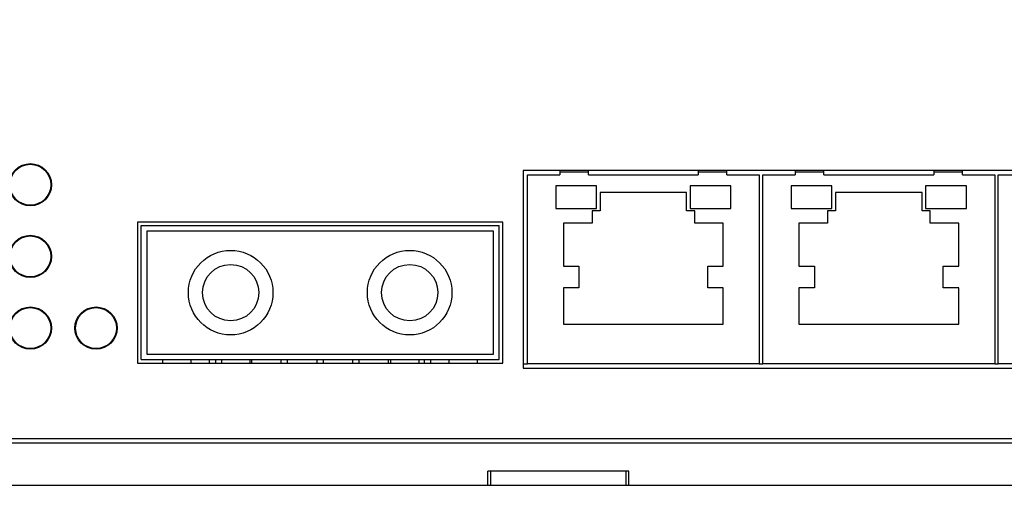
# Model space of a CAD drawing. Extents: x 879 to 1770, y -20 to 610.
# Tile 8 of 27: x 1239 to 1309, y 186 to 221. Entities that reach past the tile are written whole.
import ezdxf

# ---------------------------------------------------------------- set-up
doc = ezdxf.new("R2010")
doc.units = 0
doc.header["$LTSCALE"] = 2
doc.header["$MEASUREMENT"] = 0
doc.header["$PDMODE"] = 3
doc.layers.get('Defpoints').update_dxf_attribs({"linetype": 'CONTINUOUS'})
for name, color, linetype in [('1X1_LED_DXF_CONTINUOUS2198', 7, 'CONTINUOUS'), ('1X3_G-G_DXF_CONTINUOUS2199', 7, 'CONTINUOUS'), ('307228297C-EDXF_CONTIN2180', 7, 'CONTINUOUS'), ('3991140200_BDXF_CONTIN2162', 7, 'CONTINUOUS'), ('3991140400_PDXF_CONTIN2159', 7, 'CONTINUOUS'), ('FORM', 7, 'CONTINUOUS'), ('NET8-722000ADXF_CONTIN2160', 7, 'CONTINUOUS'), ('OPT-155B_DXF_CONTINUOU2176', 7, 'CONTINUOUS'), ('PCB-M-8P_DXF_CONTINUOU2181', 7, 'CONTINUOUS')]:
    doc.layers.add(name, color=color, linetype=linetype)
doc.styles.get("Standard").update_dxf_attribs({"font": 'txt.shx', "width": 0.75, "oblique": 15})
doc.dimstyles.get("Standard").update_dxf_attribs({"dimtxt": 0.18, "dimasz": 0.18, "dimexe": 0.18, "dimexo": 0.0625, "dimgap": 0.09, "dimtad": 0, "dimtih": 1, "dimtoh": 1, "dimdec": 4, "dimzin": 0, "dimdsep": 46, "dimtxsty": 'Standard', "dimcen": 0.09, "dimadec": 0, "dimazin": 0, "dimtfac": 1, "dimtdec": 4, "dimtofl": 0, "dimtmove": 0, "dimatfit": 3, "dimfxl": 0, "dimtolj": 1, "dimtzin": 0, "dimarcsym": 0})

# ---------------------------------------------------------------- blocks, each defined once
blk = doc.blocks.new('*D2')
at = {"layer": 'Defpoints', "color": 0}
for p in [(1216.454, 199.542), (1335.954, 187.542), (1335.954, 160.555)]:
    blk.add_point(p, dxfattribs=at)
at = {"layer": 'FORM', "color": 0, "lineweight": -2}
for p, q in [((1216.454, 198.742), (1216.454, 159.755)), ((1335.954, 186.742), (1335.954, 159.755)), ((1219.454, 160.555), (1332.954, 160.555))]:
    blk.add_line(p, q, dxfattribs=at)
at = {"layer": 'FORM', "color": 0}
for points in [[(1219.454, 161.055), (1219.454, 160.055), (1216.454, 160.555)], [(1332.954, 161.055), (1332.954, 160.055), (1335.954, 160.555)]]:
    blk.add_solid(points, dxfattribs=at)
at = {"layer": 'FORM', "color": 0, "insert": (1276.204, 162.855), "char_height": 3, "attachment_point": 5}
blk.add_mtext('\\A1;119.50', dxfattribs=at)
blk = doc.blocks.new('*D3')
at = {"layer": 'Defpoints', "color": 0}
for p in [(1348.254, 220.542), (1202.954, 218.742), (1348.254, 135.122)]:
    blk.add_point(p, dxfattribs=at)
at = {"layer": 'FORM', "color": 0, "lineweight": -2}
for p, q in [((1348.254, 219.742), (1348.254, 134.322)), ((1202.954, 217.942), (1202.954, 134.322)), ((1205.954, 135.122), (1345.254, 135.122))]:
    blk.add_line(p, q, dxfattribs=at)
at = {"layer": 'FORM', "color": 0}
for points in [[(1205.954, 135.622), (1205.954, 134.622), (1202.954, 135.122)], [(1345.254, 135.622), (1345.254, 134.622), (1348.254, 135.122)]]:
    blk.add_solid(points, dxfattribs=at)
at = {"layer": 'FORM', "color": 0, "insert": (1275.604, 137.422), "char_height": 3, "attachment_point": 5}
blk.add_mtext('\\A1;145.30', dxfattribs=at)

msp = doc.modelspace()

# ---------------------------------------------------------------- linework, layer by layer
at = {"layer": '1X1_LED_DXF_CONTINUOUS2198', "color": 7, "linetype": 'Continuous'}
msp.add_circle((1244.154, 198.682), 1.45, dxfattribs=at)
at = {"layer": '1X3_G-G_DXF_CONTINUOUS2199', "color": 7, "linetype": 'Continuous'}
for centre in [(1239.494, 208.842), (1239.494, 203.762), (1239.494, 198.682)]:
    msp.add_circle(centre, 1.45, dxfattribs=at)
at = {"layer": '307228297C-EDXF_CONTIN2180', "color": 7, "linetype": 'Continuous'}
for p, q in [((1274.754, 209.542), (1277.048, 209.542)), ((1274.754, 196.142), (1274.754, 209.542)), ((1277.048, 209.842), (1277.048, 209.542)), ((1279.083, 209.742), (1277.048, 209.742)), ((1279.083, 209.542), (1279.083, 209.842)), ((1279.083, 209.542), (1286.875, 209.542)), ((1286.875, 209.842), (1286.875, 209.542)), ((1288.909, 209.742), (1286.875, 209.742)), ((1288.909, 209.542), (1288.909, 209.842)), ((1288.909, 209.542), (1291.204, 209.542)), ((1291.204, 209.542), (1291.204, 196.142)), ((1291.454, 209.542), (1293.748, 209.542)), ((1291.454, 196.142), (1291.454, 209.542)), ((1293.748, 209.842), (1293.748, 209.542)), ((1295.783, 209.742), (1293.748, 209.742)), ((1295.783, 209.542), (1295.783, 209.842)), ((1295.783, 209.542), (1303.575, 209.542)), ((1303.575, 209.842), (1303.575, 209.542)), ((1305.609, 209.742), (1303.575, 209.742)), ((1305.609, 209.542), (1305.609, 209.842)), ((1305.609, 209.542), (1307.904, 209.542)), ((1307.904, 209.542), (1307.904, 196.142)), ((1308.154, 209.542), (1310.448, 209.542)), ((1308.154, 196.142), (1308.154, 209.542)), ((1279.658, 208.768), (1276.765, 208.768)), ((1276.765, 208.768), (1276.765, 207.163)), ((1279.658, 207.163), (1279.658, 208.768)), ((1286.047, 208.302), (1279.91, 208.302)), ((1279.91, 208.302), (1279.91, 207.001)), ((1286.047, 207.001), (1286.047, 208.302)), ((1289.192, 208.768), (1286.299, 208.768)), ((1286.299, 208.768), (1286.299, 207.163)), ((1289.192, 207.163), (1289.192, 208.768)), ((1296.358, 208.768), (1293.465, 208.768)), ((1293.465, 208.768), (1293.465, 207.163)), ((1296.358, 207.163), (1296.358, 208.768)), ((1302.747, 208.302), (1296.61, 208.302)), ((1296.61, 208.302), (1296.61, 207.001)), ((1302.747, 207.001), (1302.747, 208.302)), ((1305.892, 208.768), (1302.999, 208.768)), ((1302.999, 208.768), (1302.999, 207.163)), ((1305.892, 207.163), (1305.892, 208.768)), ((1276.765, 207.163), (1279.658, 207.163)), ((1279.91, 207.001), (1279.336, 207.001)), ((1279.336, 207.001), (1279.336, 206.118)), ((1286.621, 207.001), (1286.047, 207.001)), ((1286.299, 207.163), (1289.192, 207.163)), ((1286.621, 206.118), (1286.621, 207.001)), ((1293.465, 207.163), (1296.358, 207.163)), ((1296.61, 207.001), (1296.036, 207.001)), ((1296.036, 207.001), (1296.036, 206.118)), ((1303.321, 207.001), (1302.747, 207.001)), ((1302.999, 207.163), (1305.892, 207.163)), ((1303.321, 206.118), (1303.321, 207.001)), ((1279.336, 206.118), (1277.306, 206.118)), ((1277.306, 206.118), (1277.306, 203.072)), ((1288.652, 206.118), (1286.621, 206.118)), ((1288.652, 203.072), (1288.652, 206.118)), ((1296.036, 206.118), (1294.006, 206.118)), ((1294.006, 206.118), (1294.006, 203.072)), ((1305.352, 206.118), (1303.321, 206.118)), ((1305.352, 203.072), (1305.352, 206.118)), ((1277.306, 203.072), (1278.409, 203.072)), ((1278.409, 203.072), (1278.409, 201.526)), ((1287.548, 203.072), (1288.652, 203.072)), ((1287.548, 201.526), (1287.548, 203.072)), ((1294.006, 203.072), (1295.109, 203.072)), ((1295.109, 203.072), (1295.109, 201.526)), ((1304.248, 203.072), (1305.352, 203.072)), ((1304.248, 201.526), (1304.248, 203.072)), ((1278.409, 201.526), (1277.306, 201.526)), ((1277.306, 201.526), (1277.306, 198.966)), ((1288.652, 201.526), (1287.548, 201.526)), ((1288.652, 198.966), (1288.652, 201.526)), ((1295.109, 201.526), (1294.006, 201.526)), ((1294.006, 201.526), (1294.006, 198.966)), ((1305.352, 201.526), (1304.248, 201.526)), ((1305.352, 198.966), (1305.352, 201.526)), ((1277.306, 198.966), (1288.652, 198.966)), ((1294.006, 198.966), (1305.352, 198.966)), ((1291.204, 196.142), (1274.754, 196.142)), ((1307.904, 196.142), (1291.454, 196.142)), ((1324.604, 196.142), (1308.154, 196.142))]:
    msp.add_line(p, q, dxfattribs=at)
at = {"layer": '3991140200_BDXF_CONTIN2162', "color": 7, "linetype": 'Continuous'}
for p, q in [((1272.154, 187.542), (1272.154, 188.542)), ((1281.754, 187.542), (1281.754, 188.542)), ((1271.954, 187.542), (1281.954, 187.542))]:
    msp.add_line(p, q, dxfattribs=at)
at = {"layer": '3991140400_PDXF_CONTIN2159', "color": 7, "linetype": 'Continuous'}
for p, q in [((1222.654, 190.542), (1331.254, 190.542)), ((1281.954, 188.542), (1271.954, 188.542)), ((1271.954, 187.542), (1271.954, 188.542)), ((1281.954, 187.542), (1281.954, 188.542)), ((1232.954, 187.542), (1271.954, 187.542)), ((1281.954, 187.542), (1320.954, 187.542))]:
    msp.add_line(p, q, dxfattribs=at)
at = {"layer": 'NET8-722000ADXF_CONTIN2160', "color": 7, "linetype": 'Continuous'}
for p, q in [((1324.904, 209.842), (1274.454, 209.842)), ((1274.454, 209.842), (1274.454, 195.842)), ((1247.104, 206.192), (1247.104, 196.192)), ((1273.004, 206.192), (1247.104, 206.192)), ((1273.004, 196.192), (1273.004, 206.192)), ((1247.104, 196.192), (1273.004, 196.192)), ((1274.454, 195.842), (1324.904, 195.842)), ((1222.654, 190.842), (1331.254, 190.842))]:
    msp.add_line(p, q, dxfattribs=at)
for centre in [(1239.494, 208.842), (1239.494, 203.762), (1239.494, 198.682), (1244.154, 198.682)]:
    msp.add_circle(centre, 1.5, dxfattribs=at)
at = {"layer": 'OPT-155B_DXF_CONTINUOU2176', "color": 7, "linetype": 'Continuous'}
for p, q in [((1247.354, 196.442), (1247.354, 205.942)), ((1247.354, 205.942), (1272.754, 205.942)), ((1247.754, 205.542), (1247.754, 196.842)), ((1272.354, 205.542), (1247.754, 205.542)), ((1272.354, 196.842), (1272.354, 205.542)), ((1272.754, 196.442), (1272.754, 205.942)), ((1247.354, 196.442), (1272.754, 196.442)), ((1247.754, 196.842), (1272.354, 196.842)), ((1248.894, 196.192), (1248.894, 196.442)), ((1250.894, 196.192), (1250.894, 196.442)), ((1252.209, 196.192), (1252.209, 196.442)), ((1252.659, 196.192), (1252.659, 196.442)), ((1253.054, 196.442), (1253.054, 196.192)), ((1255.054, 196.442), (1255.054, 196.192)), ((1255.199, 196.192), (1255.199, 196.442)), ((1257.289, 196.192), (1257.289, 196.442)), ((1257.739, 196.192), (1257.739, 196.442)), ((1259.829, 196.192), (1259.829, 196.442)), ((1260.279, 196.192), (1260.279, 196.442)), ((1262.369, 196.192), (1262.369, 196.442)), ((1262.819, 196.192), (1262.819, 196.442)), ((1264.909, 196.192), (1264.909, 196.442)), ((1265.054, 196.442), (1265.054, 196.192)), ((1267.054, 196.442), (1267.054, 196.192)), ((1267.449, 196.192), (1267.449, 196.442)), ((1267.899, 196.192), (1267.899, 196.442)), ((1269.214, 196.192), (1269.214, 196.442)), ((1271.214, 196.192), (1271.214, 196.442))]:
    msp.add_line(p, q, dxfattribs=at)
for centre, radius in [((1253.704, 201.192), 3), ((1266.404, 201.192), 3), ((1253.704, 201.192), 2), ((1266.404, 201.192), 2)]:
    msp.add_circle(centre, radius, dxfattribs=at)
at = {"layer": 'PCB-M-8P_DXF_CONTINUOU2181', "color": 7, "linetype": 'Continuous'}
for p, q in [((1274.454, 196.142), (1274.754, 196.142)), ((1291.204, 196.142), (1291.454, 196.142)), ((1307.904, 196.142), (1308.154, 196.142))]:
    msp.add_line(p, q, dxfattribs=at)

# ---------------------------------------------------------------- dimensions: what is measured, and where the dimension line sits
at = {"layer": 'FORM', "color": 2}
for base, p1, p2, picture, middle in [((1348.254, 135.122), (1202.954, 218.742), (1348.254, 220.542), '*D3', (1275.604, 137.422)), ((1335.954, 160.555), (1216.454, 199.542), (1335.954, 187.542), '*D2', (1276.204, 162.855))]:
    dim = msp.add_linear_dim(base=base, p1=p1, p2=p2, dimstyle='Standard', override={"dimtxt": 3, "dimasz": 3, "dimexe": 0.8, "dimexo": 0.8, "dimgap": 0.8, "dimtad": 1, "dimtih": 0, "dimtoh": 0, "dimdec": 2, "dimcen": -0.8, "dimtix": 1, "dimtofl": 1}, dxfattribs=at)
    dim.commit()
    dim.dimension.update_dxf_attribs({"geometry": picture, "text_midpoint": middle})

doc.saveas('drawing.dxf')
